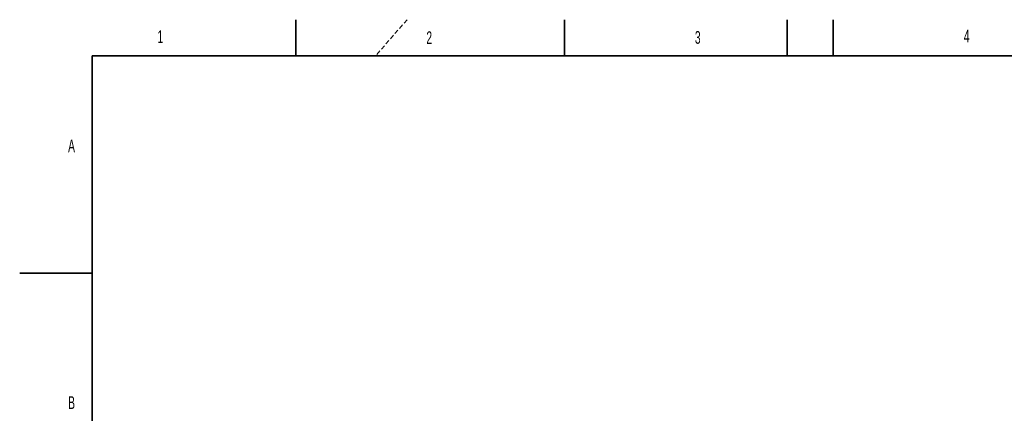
# Model space of a CAD drawing. Header units: millimetres. Extents: x 0 to 14900, y 0 to 10500.
# Tile 23 of 46: x 0 to 6800, y 7782 to 10500. Entities that reach past the tile are written whole.
import ezdxf

# ---------------------------------------------------------------- set-up
doc = ezdxf.new("R2010")
doc.units = ezdxf.units.MM
doc.header["$LTSCALE"] = 25
doc.linetypes.add('HIDDEN', pattern=[1.905, 1.27, -0.635])
doc.styles.add('SLDTEXTSTYLE0', font='TXT', dxfattribs={"width": 0.605})

msp = doc.modelspace()

# ---------------------------------------------------------------- linework, layer by layer
at = {"color": 7, "linetype": 'Continuous', "lineweight": 35}
for p, q in [((1906.25, 10500), (1906.25, 10250)), ((3762.5, 10250), (3762.5, 10500)), ((5300, 10250), (5300, 10500)), ((5618.75, 10250), (5618.75, 10500)), ((500, 250), (500, 10250)), ((14650, 10250), (500, 10250)), ((0, 8750), (500, 8750))]:
    msp.add_line(p, q, dxfattribs=at)
at = {"color": 7, "linetype": 'HIDDEN', "lineweight": 18}
msp.add_line((2675, 10500), (2457.5203252, 10250), dxfattribs=at)

# ---------------------------------------------------------------- texts
at = {"color": 7, "linetype": 'Continuous', "lineweight": 0, "char_height": 87.5, "attachment_point": 1, "style": 'SLDTEXTSTYLE0'}
for s, insert in [('1', (951.2146924, 10426.7084322)), ('2', (2808.5974713, 10419.77865)), ('3', (4663.3334798, 10421.1954758)), ('4', (6520.3958458, 10430.2754336)), ('A', (334.4941973, 9672.7197529)), ('B', (334.6987698, 7899.5849615))]:
    msp.add_mtext(s, dxfattribs=dict(at, insert=insert))

doc.saveas('drawing.dxf')
